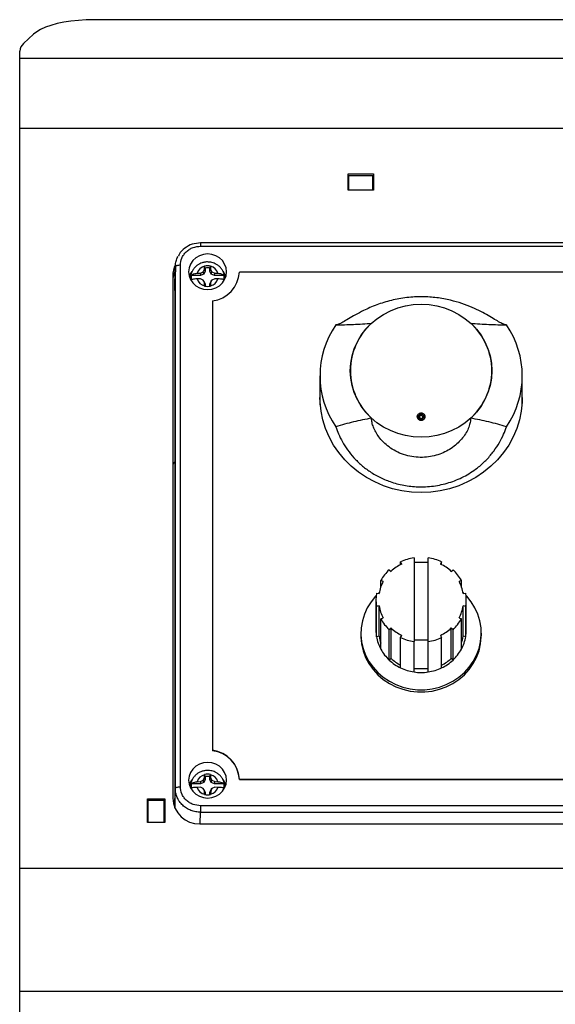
# Model space of a CAD drawing. Header units: inches. Extents: x 41.7 to 125.9, y 54.1 to 147.1.
# Tile 57 of 59: x 49.9 to 54.1, y 139.5 to 147.1. Entities that reach past the tile are written whole.
import ezdxf

# ---------------------------------------------------------------- set-up
doc = ezdxf.new("R2010")
doc.units = ezdxf.units.IN
doc.header["$LTSCALE"] = 20
doc.header["$MEASUREMENT"] = 0

msp = doc.modelspace()

# ---------------------------------------------------------------- linework, layer by layer
for p, q in [((58.8514, 147.1442), (50.5066, 147.1442)), ((50.0367, 147.0317), (49.9591, 146.9588)), ((49.929, 146.8425), (49.929, 146.9003)), ((59.429, 146.8425), (49.929, 146.8425)), ((49.929, 146.2963), (49.929, 146.8425)), ((59.429, 146.2963), (49.929, 146.2963)), ((49.929, 140.5365), (49.929, 146.2963)), ((52.4865, 145.9439), (52.684, 145.9439)), ((52.4865, 145.817), (52.4865, 145.9439)), ((52.4865, 145.9011), (52.4915, 145.9011)), ((52.4915, 145.8964), (52.4865, 145.8964)), ((52.4915, 145.9306), (52.679, 145.9306)), ((52.4915, 145.817), (52.4915, 145.9306)), ((52.679, 145.817), (52.679, 145.9306)), ((52.679, 145.9011), (52.684, 145.9011)), ((52.684, 145.8964), (52.679, 145.8964)), ((52.684, 145.9439), (52.684, 145.817)), ((52.684, 145.817), (52.4865, 145.817)), ((58.0206, 145.4067), (51.3373, 145.4067)), ((51.3373, 145.3808), (58.0206, 145.3808)), ((51.1406, 145.2248), (51.1357, 145.0399)), ((51.1357, 145.0354), (51.1405, 145.2195)), ((51.1405, 145.2195), (51.1405, 141.159)), ((51.1798, 141.1723), (51.1798, 145.2328)), ((51.3574, 145.1817), (51.3675, 145.2012)), ((51.3739, 145.1874), (51.3623, 145.1642)), ((51.3675, 145.2012), (51.368, 145.2243)), ((51.3739, 145.1874), (51.3675, 145.2012)), ((51.368, 145.2243), (51.368, 145.2254)), ((51.3739, 145.2098), (51.368, 145.2254)), ((51.3739, 145.2098), (51.3739, 145.1874)), ((51.4092, 145.2098), (51.4151, 145.2254)), ((51.4092, 145.1874), (51.4092, 145.2098)), ((51.4156, 145.2012), (51.4092, 145.1874)), ((51.4208, 145.1642), (51.4092, 145.1874)), ((51.4151, 145.2254), (51.4151, 145.2243)), ((51.4151, 145.2243), (51.4156, 145.2012)), ((51.4156, 145.2012), (51.4258, 145.1817)), ((51.1207, 145.1518), (51.1207, 141.0823)), ((51.3376, 145.1533), (51.2639, 145.1533)), ((51.3105, 145.1703), (51.3362, 145.1718)), ((51.3362, 145.1266), (51.3105, 145.126)), ((51.3362, 145.1718), (51.3574, 145.1817)), ((51.3362, 145.1718), (51.3376, 145.1533)), ((51.3574, 145.1174), (51.3362, 145.1266)), ((51.3623, 145.1642), (51.3376, 145.1533)), ((51.3623, 145.1642), (51.3574, 145.1817)), ((51.3675, 145.0972), (51.3574, 145.1174)), ((51.3623, 145.1093), (51.3574, 145.1174)), ((51.4258, 145.1174), (51.4156, 145.0972)), ((51.4208, 145.1642), (51.4258, 145.1817)), ((51.4455, 145.1533), (51.4208, 145.1642)), ((51.4208, 145.1093), (51.4258, 145.1174)), ((51.4258, 145.1817), (51.4469, 145.1718)), ((51.4469, 145.1266), (51.4258, 145.1174)), ((51.4455, 145.1533), (51.4469, 145.1718)), ((51.5192, 145.1533), (51.4455, 145.1533)), ((51.4469, 145.1718), (51.4726, 145.1703)), ((51.4726, 145.126), (51.4469, 145.1266)), ((57.7188, 145.1794), (51.6391, 145.1794)), ((51.1357, 145.0354), (51.1357, 141.0087)), ((51.3623, 145.1093), (51.3739, 145.0861)), ((51.368, 145.0721), (51.3675, 145.0972)), ((51.3675, 145.0972), (51.3739, 145.0861)), ((51.368, 145.0709), (51.368, 145.0721)), ((51.3739, 145.0861), (51.3739, 145.0695)), ((51.4092, 145.0861), (51.4208, 145.1093)), ((51.4092, 145.0861), (51.4156, 145.0972)), ((51.4092, 145.0695), (51.4092, 145.0861)), ((51.4156, 145.0972), (51.4151, 145.0721)), ((51.4151, 145.0721), (51.4151, 145.0709)), ((51.429, 144.9552), (51.429, 141.4568)), ((52.2666, 144.3712), (52.2666, 144.2029)), ((53.8414, 144.2029), (53.8414, 144.3712)), ((52.2666, 144.2029), (52.2666, 144.1457)), ((53.8414, 144.1457), (53.8414, 144.2029)), ((51.1297, 143.6938), (51.1207, 143.6848)), ((51.1357, 143.6994), (51.1297, 143.6938)), ((52.9034, 142.9063), (52.8944, 142.923)), ((52.8944, 142.9017), (52.8944, 142.923)), ((52.999, 142.9549), (52.999, 142.3023)), ((53.109, 142.919), (52.999, 142.919)), ((53.109, 142.3023), (53.109, 142.9549)), ((53.2136, 142.923), (53.2045, 142.9063)), ((53.2136, 142.9017), (53.2136, 142.923)), ((52.8054, 142.8622), (52.8195, 142.849)), ((53.2884, 142.849), (53.3026, 142.8622)), ((52.7585, 142.7701), (52.7407, 142.7786)), ((52.7407, 142.7308), (52.7407, 142.7786)), ((53.3672, 142.7786), (53.3494, 142.7701)), ((53.3672, 142.7308), (53.3672, 142.7786)), ((52.7067, 142.6803), (52.7265, 142.6774)), ((52.7277, 142.6841), (52.7213, 142.6782)), ((53.3867, 142.6782), (53.3802, 142.6841)), ((53.3815, 142.6774), (53.4012, 142.6803)), ((52.7024, 142.6286), (52.7024, 142.3924)), ((53.4055, 142.3924), (53.4055, 142.6286)), ((52.7265, 142.5799), (52.7067, 142.577)), ((52.7067, 142.3408), (52.7067, 142.577)), ((52.7265, 142.3437), (52.7265, 142.5799)), ((53.4012, 142.577), (53.3815, 142.5799)), ((53.3815, 142.3437), (53.3815, 142.5799)), ((53.4012, 142.3408), (53.4012, 142.577)), ((52.7407, 142.4787), (52.7585, 142.4872)), ((52.7407, 142.2425), (52.7407, 142.4787)), ((53.3494, 142.4872), (53.3672, 142.4787)), ((53.3672, 142.2425), (53.3672, 142.4787)), ((52.5852, 142.3679), (52.5852, 142.3508)), ((52.8195, 142.4083), (52.8054, 142.395)), ((52.8054, 142.1588), (52.8054, 142.395)), ((52.8195, 142.1721), (52.8195, 142.4083)), ((52.8944, 142.3343), (52.9034, 142.351)), ((53.2045, 142.351), (53.2136, 142.3343)), ((53.3026, 142.395), (53.2884, 142.4083)), ((53.2884, 142.1721), (53.2884, 142.4083)), ((53.3026, 142.1588), (53.3026, 142.395)), ((53.5227, 142.3508), (53.5227, 142.3679)), ((52.7265, 142.3437), (52.7067, 142.3408)), ((52.8944, 142.0981), (52.8944, 142.3343)), ((52.999, 142.317), (53.109, 142.317)), ((52.999, 142.0661), (52.999, 142.3023)), ((53.109, 142.0661), (53.109, 142.3023)), ((53.2136, 142.0981), (53.2136, 142.3343)), ((53.4012, 142.3408), (53.3815, 142.3437)), ((52.8195, 142.1721), (52.8054, 142.1588)), ((53.3026, 142.1588), (53.2884, 142.1721)), ((53.109, 142.0914), (52.999, 142.0914)), ((51.429, 141.4568), (51.429, 141.4533)), ((51.3105, 141.2118), (51.3362, 141.2132)), ((51.3362, 141.2132), (51.3574, 141.2231)), ((51.3362, 141.2132), (51.3376, 141.1948)), ((51.3623, 141.2057), (51.3376, 141.1948)), ((51.3574, 141.2231), (51.3675, 141.2427)), ((51.3623, 141.2057), (51.3574, 141.2231)), ((51.3739, 141.2289), (51.3623, 141.2057)), ((51.3675, 141.2427), (51.368, 141.2658)), ((51.3739, 141.2289), (51.3675, 141.2427)), ((51.368, 141.2658), (51.368, 141.2669)), ((51.3739, 141.2512), (51.368, 141.2669)), ((51.3739, 141.2512), (51.3739, 141.2289)), ((51.4092, 141.2512), (51.4151, 141.2669)), ((51.4092, 141.2289), (51.4092, 141.2512)), ((51.4156, 141.2427), (51.4092, 141.2289)), ((51.4208, 141.2057), (51.4092, 141.2289)), ((51.4151, 141.2669), (51.4151, 141.2658)), ((51.4151, 141.2658), (51.4156, 141.2427)), ((51.4156, 141.2427), (51.4257, 141.2231)), ((51.4208, 141.2057), (51.4257, 141.2231)), ((51.4455, 141.1948), (51.4208, 141.2057)), ((51.4257, 141.2231), (51.4469, 141.2133)), ((51.4455, 141.1948), (51.4469, 141.2133)), ((51.4469, 141.2133), (51.4726, 141.2118)), ((51.6391, 141.2326), (51.6391, 141.2292)), ((51.6391, 141.2326), (57.7188, 141.2326)), ((51.6391, 141.2292), (57.7188, 141.2292)), ((51.1367, 141.0064), (51.1405, 141.159)), ((51.3376, 141.1948), (51.2639, 141.1948)), ((51.3362, 141.168), (51.3106, 141.1675)), ((51.3574, 141.1589), (51.3362, 141.168)), ((51.3675, 141.1386), (51.3574, 141.1589)), ((51.3624, 141.1507), (51.3574, 141.1589)), ((51.3624, 141.1507), (51.3739, 141.1275)), ((51.368, 141.1135), (51.3675, 141.1386)), ((51.3675, 141.1386), (51.3739, 141.1275)), ((51.3739, 141.1275), (51.3739, 141.1109)), ((51.4093, 141.1275), (51.4208, 141.1507)), ((51.4093, 141.1275), (51.4157, 141.1386)), ((51.4093, 141.1109), (51.4093, 141.1275)), ((51.4157, 141.1386), (51.4152, 141.1135)), ((51.4258, 141.1589), (51.4157, 141.1386)), ((51.4208, 141.1507), (51.4258, 141.1589)), ((51.4469, 141.168), (51.4258, 141.1589)), ((51.5192, 141.1948), (51.4455, 141.1948)), ((51.4726, 141.1675), (51.4469, 141.168)), ((50.924, 141.0786), (51.059, 141.0786)), ((50.924, 140.893), (50.924, 141.0786)), ((51.054, 141.0654), (50.929, 141.0654)), ((50.929, 140.893), (50.929, 141.0654)), ((51.054, 140.893), (51.054, 141.0654)), ((51.059, 141.0786), (51.059, 140.893)), ((51.3681, 141.1123), (51.368, 141.1135)), ((51.4152, 141.1135), (51.4151, 141.1123)), ((50.924, 141.0359), (50.929, 141.0359)), ((51.054, 141.0359), (51.059, 141.0359)), ((51.0565, 140.893), (51.0565, 141.0359)), ((51.3351, 140.8832), (51.3373, 140.974)), ((58.0206, 141.0244), (51.3373, 141.0244)), ((51.3373, 140.974), (58.0206, 140.974)), ((51.059, 140.893), (50.924, 140.893)), ((51.3325, 140.8832), (58.0254, 140.8832)), ((59.429, 140.5365), (49.929, 140.5365)), ((49.929, 139.5776), (49.929, 140.5365)), ((59.429, 139.5776), (49.929, 139.5776)), ((49.929, 139.2509), (49.929, 139.5776))]:
    msp.add_line(p, q)
at = {"flags": 128}
for points in [[(50.5066, 147.1442), (50.4456, 147.143), (50.3856, 147.1392), (50.3274, 147.1329), (50.2718, 147.1242), (50.2198, 147.1133), (50.172, 147.1003), (50.1292, 147.0854), (50.092, 147.0689), (50.0611, 147.0509), (50.0367, 147.0317)], [(51.2439, 145.1819), (51.2476, 145.151), (51.2586, 145.1217), (51.2761, 145.0954), (51.2995, 145.0734), (51.3275, 145.0569), (51.3587, 145.0466), (51.3916, 145.0431), (51.4244, 145.0466), (51.4556, 145.0569), (51.4836, 145.0734), (51.507, 145.0954), (51.5246, 145.1217), (51.5355, 145.151), (51.5392, 145.1819), (51.5355, 145.2127), (51.5246, 145.2421), (51.507, 145.2684), (51.4836, 145.2903), (51.4556, 145.3069), (51.4244, 145.3171), (51.3916, 145.3206), (51.3587, 145.3171), (51.3275, 145.3069), (51.2995, 145.2903), (51.2761, 145.2684), (51.2586, 145.2421), (51.2476, 145.2127), (51.2439, 145.1819)], [(53.054, 143.8936), (52.9923, 143.8969), (52.9313, 143.9066), (52.8719, 143.9227), (52.8148, 143.9449), (52.7607, 143.973), (52.7103, 144.0066), (52.6642, 144.0453), (52.623, 144.0887), (52.5873, 144.136), (52.5574, 144.1869), (52.5337, 144.2405), (52.5166, 144.2963), (52.5063, 144.3536), (52.5028, 144.4116), (52.5063, 144.4696), (52.5166, 144.5268), (52.5337, 144.5826), (52.5574, 144.6363), (52.5873, 144.6871), (52.623, 144.7345), (52.6642, 144.7778), (52.7103, 144.8165), (52.7607, 144.8501), (52.8148, 144.8782), (52.8719, 144.9005), (52.9313, 144.9165), (52.9923, 144.9263), (53.054, 144.9295), (53.1157, 144.9263), (53.1766, 144.9165), (53.236, 144.9005), (53.2931, 144.8782), (53.3472, 144.8501), (53.3976, 144.8165), (53.4437, 144.7778), (53.4849, 144.7345), (53.5207, 144.6871), (53.5506, 144.6363), (53.5742, 144.5826), (53.5913, 144.5268), (53.6017, 144.4696), (53.6052, 144.4116), (53.6017, 144.3536), (53.5913, 144.2963), (53.5742, 144.2405), (53.5506, 144.1869), (53.5207, 144.136), (53.4849, 144.0887), (53.4437, 144.0453), (53.3976, 144.0066), (53.3472, 143.973), (53.2931, 143.9449), (53.236, 143.9227), (53.1766, 143.9066), (53.1157, 143.8969), (53.054, 143.8936)], [(53.054, 143.463), (52.9791, 143.4663), (52.905, 143.4763), (52.8321, 143.4929), (52.7613, 143.516), (52.6932, 143.5452), (52.6283, 143.5804), (52.5672, 143.6213), (52.5106, 143.6674), (52.4589, 143.7183), (52.4126, 143.7737), (52.3721, 143.8329), (52.3377, 143.8955), (52.3099, 143.9609), (52.2888, 144.0284), (52.2746, 144.0976), (52.2675, 144.1677), (52.2666, 144.2029)], [(53.054, 143.463), (52.9791, 143.4663), (52.905, 143.4763), (52.8321, 143.4929), (52.7613, 143.516), (52.6932, 143.5452), (52.6283, 143.5804), (52.5672, 143.6213), (52.5106, 143.6674), (52.4589, 143.7183), (52.4126, 143.7737), (52.3721, 143.8329), (52.3377, 143.8955), (52.3099, 143.9609), (52.2888, 144.0284), (52.2746, 144.0976), (52.2675, 144.1677), (52.2666, 144.2029)], [(53.8414, 144.2029), (53.8405, 144.1677), (53.8334, 144.0976), (53.8192, 144.0284), (53.7981, 143.9609), (53.7702, 143.8955), (53.7359, 143.8329), (53.6954, 143.7737), (53.6491, 143.7183), (53.5973, 143.6674), (53.5407, 143.6213), (53.4797, 143.5804), (53.4148, 143.5452), (53.3466, 143.516), (53.2758, 143.4929), (53.203, 143.4763), (53.1288, 143.4663), (53.054, 143.463)], [(53.8414, 144.2029), (53.8405, 144.1677), (53.8334, 144.0976), (53.8192, 144.0284), (53.7981, 143.9609), (53.7702, 143.8955), (53.7359, 143.8329), (53.6954, 143.7737), (53.6491, 143.7183), (53.5973, 143.6674), (53.5407, 143.6213), (53.4797, 143.5804), (53.4148, 143.5452), (53.3466, 143.516), (53.2758, 143.4929), (53.203, 143.4763), (53.1288, 143.4663), (53.054, 143.463)], [(52.7041, 142.661), (52.6993, 142.6559), (52.6643, 142.6126), (52.6352, 142.5657), (52.6124, 142.5157), (52.5964, 142.4635), (52.5874, 142.4098), (52.5854, 142.3555), (52.5906, 142.3014), (52.6028, 142.2483), (52.6219, 142.197), (52.6476, 142.1484), (52.6794, 142.103), (52.717, 142.0617), (52.7596, 142.025), (52.8068, 141.9936), (52.8577, 141.9678), (52.9116, 141.9482), (52.9677, 141.9349), (53.0251, 141.9282), (53.0829, 141.9282), (53.1403, 141.9349), (53.1963, 141.9482), (53.2502, 141.9678), (53.3011, 141.9936), (53.3483, 142.025), (53.391, 142.0617), (53.4285, 142.103), (53.4604, 142.1484), (53.486, 142.197), (53.5051, 142.2483), (53.5174, 142.3014), (53.5225, 142.3555), (53.5206, 142.4098), (53.5115, 142.4635), (53.4955, 142.5157), (53.4728, 142.5657), (53.4437, 142.6126), (53.4086, 142.6559), (53.4038, 142.661)], [(52.5852, 142.3508), (52.5854, 142.3384), (52.5906, 142.2843), (52.6028, 142.2312), (52.6219, 142.1799), (52.6476, 142.1313), (52.6794, 142.0859), (52.717, 142.0446), (52.7596, 142.0079), (52.8068, 141.9765), (52.8577, 141.9507), (52.9116, 141.9311), (52.9677, 141.9178), (53.0251, 141.9111), (53.0829, 141.9111), (53.1403, 141.9178), (53.1963, 141.9311), (53.2502, 141.9507), (53.3011, 141.9765), (53.3483, 142.0079), (53.391, 142.0446), (53.4285, 142.0859), (53.4604, 142.1313), (53.486, 142.1799), (53.5051, 142.2312), (53.5174, 142.2843), (53.5225, 142.3384), (53.5227, 142.3508)], [(51.2439, 141.2233), (51.2476, 141.1924), (51.2586, 141.1631), (51.2761, 141.1368), (51.2995, 141.1148), (51.3275, 141.0983), (51.3587, 141.0881), (51.3916, 141.0846), (51.4244, 141.0881), (51.4556, 141.0983), (51.4836, 141.1148), (51.507, 141.1368), (51.5246, 141.1631), (51.5355, 141.1924), (51.5392, 141.2233), (51.5355, 141.2542), (51.5246, 141.2835), (51.507, 141.3098), (51.4836, 141.3318), (51.4556, 141.3483), (51.4244, 141.3586), (51.3916, 141.362), (51.3587, 141.3586), (51.3275, 141.3483), (51.2995, 141.3318), (51.2761, 141.3098), (51.2586, 141.2835), (51.2476, 141.2542), (51.2439, 141.2233)]]:
    msp.add_lwpolyline(points, dxfattribs=at)
for centre, radius, start, end in [((50.0111, 146.895), 0.0823, 129.16249, 176.29117), ((51.3102, 145.1515), 0.1896, 153.35372, 179.90488), ((51.3102, 145.1088), 0.1895, 154.10631, 179.90893), ((51.3885, 145.1449), 0.082, 104.48187, 161.95649), ((51.3916, 145.1377), 0.0908, 74.97704, 105.02296), ((51.3916, 145.127), 0.0846, 77.95413, 102.04587), ((51.3946, 145.1449), 0.082, 18.04351, 75.51813), ((51.3779, 145.1138), 0.1306, 147.11453, 167.69311), ((51.3766, 145.1367), 0.1139, 171.61764, 188.38236), ((51.3885, 145.1514), 0.082, 198.04351, 255.51813), ((51.3946, 145.1514), 0.082, 284.48187, 341.95649), ((51.4012, 145.1919), 0.2382, 276.69026, 356.99174), ((51.4053, 145.1138), 0.1306, 12.30568, 32.51917), ((51.4066, 145.1367), 0.1139, 351.61764, 8.38236), ((51.3916, 145.1585), 0.0908, 254.97704, 285.02296), ((52.9703, 144.3712), 0.7035, 145.67858, 214.32142), ((53.0014, 144.4116), 0.4978, 132.00156, 227.99844), ((53.1066, 144.4116), 0.4978, 312.00156, 47.99844), ((53.1377, 144.3712), 0.7035, 325.67858, 34.32142), ((53.0226, 144.0124), 0.0424, 75.8847, 87.84873), ((53.0432, 144.0943), 0.0421, 255.86232, 267.77559), ((53.0647, 144.0943), 0.0421, 272.22441, 284.13768), ((53.0853, 144.0124), 0.0424, 92.15127, 104.1153), ((53.0462, 142.607), 0.3316, 115.5077, 133.13709), ((53.0528, 142.5913), 0.3676, 98.42335, 115.5341), ((53.0551, 142.5913), 0.3676, 64.4659, 81.57665), ((53.0617, 142.607), 0.3316, 46.86291, 64.4923), ((53.0324, 142.6199), 0.3321, 133.13227, 151.44746), ((53.0755, 142.6199), 0.3321, 28.55254, 46.86773), ((53.0209, 142.6275), 0.2986, 151.47104, 170.38102), ((53.0871, 142.6275), 0.2986, 9.61898, 28.52896), ((53.0131, 142.6286), 0.3107, 170.4263, 189.5737), ((53.0948, 142.6286), 0.3107, 350.4263, 9.5737), ((53.0209, 142.6298), 0.2986, 189.61898, 208.52896), ((53.0871, 142.6298), 0.2986, 331.47104, 350.38102), ((53.0324, 142.6374), 0.3321, 208.55254, 226.86773), ((53.0755, 142.6374), 0.3321, 313.13227, 331.44746), ((53.0133, 142.3925), 0.3109, 180.00308, 189.57191), ((53.0462, 142.6503), 0.3316, 226.86291, 244.4923), ((53.0617, 142.6503), 0.3316, 295.5077, 313.13709), ((53.0946, 142.3925), 0.3109, 350.42809, 359.99692), ((53.0189, 142.3937), 0.3166, 189.61898, 208.52896), ((53.0187, 142.393), 0.2963, 189.58158, 200.28002), ((53.0528, 142.666), 0.3676, 244.4659, 261.57665), ((53.0551, 142.666), 0.3676, 278.42335, 295.5341), ((53.0891, 142.3931), 0.2965, 339.72218, 350.41622), ((53.0891, 142.3937), 0.3166, 331.47104, 350.38102), ((53.0324, 142.4012), 0.3321, 208.55254, 226.86773), ((53.0755, 142.4012), 0.3321, 313.13227, 331.44746), ((53.0458, 142.4154), 0.3516, 226.86291, 244.4923), ((53.0459, 142.4136), 0.331, 226.85529, 242.75989), ((53.0621, 142.4136), 0.331, 297.24011, 313.14471), ((53.0622, 142.4154), 0.3516, 295.5077, 313.13709), ((53.0528, 142.4298), 0.3676, 244.4659, 261.57665), ((53.054, 142.4359), 0.3738, 261.53972, 278.46028), ((53.0551, 142.4298), 0.3676, 278.42335, 295.5341), ((51.4012, 141.2201), 0.2382, 3.00826, 83.30974), ((51.4012, 141.2167), 0.2382, 3.00826, 83.30974), ((51.3779, 141.1552), 0.1306, 147.11453, 167.69311), ((51.3885, 141.1864), 0.082, 104.50312, 161.98038), ((51.3916, 141.1792), 0.0908, 74.99829, 105.04421), ((51.3916, 141.1684), 0.0846, 77.97537, 102.06712), ((51.3946, 141.1864), 0.082, 18.0674, 75.53938), ((51.4053, 141.1552), 0.1306, 12.30568, 32.51917), ((51.3766, 141.1782), 0.1139, 171.64171, 188.40642), ((51.3885, 141.1929), 0.082, 198.0674, 255.53938), ((51.3946, 141.1929), 0.082, 284.50312, 341.98038), ((51.4066, 141.1782), 0.1139, 351.64171, 8.40642), ((51.3263, 141.0889), 0.2058, 181.83621, 271.72544), ((51.3916, 141.2), 0.0908, 254.99829, 285.04421)]:
    msp.add_arc(centre, radius, start, end)
msp.add_ellipse((51.3325, 145.0354), major_axis=(0.1969, -0.0001), ratio=0.939693, start_param=3.117607, end_param=3.142167)
for points, knots in [([(51.3373, 145.4067), (51.3151, 145.4046), (51.2704, 145.4005), (51.2123, 145.367), (51.1751, 145.3327), (51.1657, 145.3082), (51.164, 145.3037)], [0, 0, 0, 0, 0.308883, 0.619432, 0.930892, 1, 1, 1, 1]), ([(51.1798, 145.2328), (51.182, 145.2515), (51.1852, 145.2801), (51.2048, 145.3145), (51.2251, 145.3382), (51.2504, 145.3573), (51.287, 145.3758), (51.3175, 145.3788), (51.3373, 145.3808)], [0, 0, 0, 0, 0.23946, 0.368363, 0.5, 0.631637, 0.76054, 1, 1, 1, 1]), ([(51.3373, 145.4065), (51.3373, 145.4066), (51.3373, 145.4074), (51.3373, 145.4034), (51.3373, 145.3948), (51.3373, 145.3855), (51.3373, 145.3808)], [0, 0, 0, 0, 0.025613, 0.350408, 0.675204, 1, 1, 1, 1]), ([(51.1405, 145.2195), (51.1413, 145.2316), (51.1429, 145.2557), (51.1514, 145.2842), (51.1603, 145.2991), (51.1629, 145.3034)], [0, 0, 0, 0, 0.415341, 0.830678, 1, 1, 1, 1]), ([(51.5246, 145.1215), (51.5249, 145.1244), (51.5264, 145.1365), (51.5228, 145.1576), (51.5141, 145.1832), (51.5002, 145.2058), (51.4823, 145.2249), (51.4625, 145.2392), (51.4434, 145.2484), (51.4253, 145.2542), (51.4084, 145.2573), (51.3867, 145.2586), (51.3671, 145.2564), (51.3469, 145.2509), (51.3302, 145.2442), (51.3118, 145.2333), (51.2945, 145.2187), (51.2792, 145.2004), (51.2671, 145.1786), (51.2597, 145.1539), (51.2566, 145.1352), (51.258, 145.1254), (51.2581, 145.1244)], [0, 0, 0, 0, 0.020358, 0.08701, 0.149802, 0.212318, 0.274034, 0.333365, 0.383638, 0.422317, 0.466739, 0.503393, 0.574465, 0.602961, 0.650345, 0.699803, 0.753152, 0.809317, 0.867996, 0.929088, 0.992745, 1, 1, 1, 1]), ([(51.2639, 145.1533), (51.2674, 145.1562), (51.2743, 145.162), (51.2908, 145.1678), (51.3036, 145.1698), (51.3101, 145.1703), (51.3105, 145.1703)], [0, 0, 0, 0, 0.33404, 0.667942, 0.979512, 1, 1, 1, 1]), ([(51.3105, 145.126), (51.3101, 145.126), (51.303, 145.1259), (51.2894, 145.1251), (51.2733, 145.123), (51.2669, 145.121), (51.2639, 145.1201)], [0, 0, 0, 0, 0.020489, 0.362923, 0.705551, 1, 1, 1, 1]), ([(51.4726, 145.1703), (51.473, 145.1703), (51.4802, 145.1698), (51.4938, 145.1675), (51.5098, 145.1614), (51.5162, 145.1559), (51.5192, 145.1533)], [0, 0, 0, 0, 0.020489, 0.362923, 0.705551, 1, 1, 1, 1]), ([(51.5192, 145.1201), (51.5158, 145.1212), (51.5089, 145.1232), (51.4924, 145.1252), (51.4796, 145.1259), (51.473, 145.126), (51.4726, 145.126)], [0, 0, 0, 0, 0.33404, 0.667942, 0.979512, 1, 1, 1, 1]), ([(53.7171, 144.7682), (53.711, 144.769), (53.6982, 144.7707), (53.668, 144.7864), (53.6279, 144.8102), (53.5781, 144.8397), (53.5192, 144.8718), (53.4502, 144.9046), (53.3712, 144.9352), (53.2786, 144.9625), (53.176, 144.9814), (53.0611, 144.9897), (52.9417, 144.9831), (52.821, 144.9613), (52.707, 144.9253), (52.6133, 144.8846), (52.5411, 144.8461), (52.4866, 144.8141), (52.4433, 144.7884), (52.4106, 144.7709), (52.3972, 144.7691), (52.3909, 144.7682)], [0, 0, 0, 0, 0.042405, 0.088142, 0.133872, 0.179616, 0.225315, 0.271041, 0.322211, 0.373406, 0.4337, 0.494005, 0.561053, 0.628085, 0.6956, 0.763026, 0.811158, 0.85926, 0.90755, 0.955836, 1, 1, 1, 1]), ([(52.3893, 144.7678), (52.4349, 144.7688), (52.5263, 144.7706), (52.6209, 144.7779), (52.6682, 144.7815)], [0, 0, 0, 0, 0.498946, 1, 1, 1, 1]), ([(53.4397, 144.7815), (53.4869, 144.7779), (53.5814, 144.7706), (53.6729, 144.7688), (53.7187, 144.7678)], [0, 0, 0, 0, 0.4989052, 1, 1, 1, 1]), ([(52.6682, 144.0416), (52.6211, 144.0327), (52.5265, 144.0149), (52.4351, 143.988), (52.3893, 143.9745)], [0, 0, 0, 0, 0.498905, 1, 1, 1, 1]), ([(53.4397, 144.0416), (53.4391, 144.0313), (53.4378, 144.0106), (53.4264, 143.9729), (53.4071, 143.9319), (53.3792, 143.8899), (53.343, 143.8497), (53.3005, 143.8139), (53.2522, 143.7841), (53.199, 143.7604), (53.1413, 143.7441), (53.0789, 143.7357), (53.0143, 143.7368), (52.9489, 143.7478), (52.886, 143.7691), (52.829, 143.799), (52.7801, 143.8356), (52.7409, 143.875), (52.7111, 143.9153), (52.6895, 143.9543), (52.6755, 143.9909), (52.669, 144.0202), (52.6684, 144.0356), (52.6682, 144.0416)], [0, 0, 0, 0, 0.049419, 0.098818, 0.148411, 0.197982, 0.245224, 0.29247, 0.337917, 0.383379, 0.431351, 0.479334, 0.530959, 0.582576, 0.635132, 0.687662, 0.737066, 0.786459, 0.832236, 0.878025, 0.924334, 0.97066, 1, 1, 1, 1]), ([(53.0242, 144.0547), (53.0244, 144.0563), (53.0249, 144.0614), (53.0283, 144.0693), (53.0345, 144.0762), (53.0421, 144.0809), (53.0507, 144.0834), (53.0607, 144.0828), (53.07, 144.0789), (53.0775, 144.0723), (53.0824, 144.0638), (53.0833, 144.0576), (53.0837, 144.0547)], [0, 0, 0, 0, 0.053764, 0.169051, 0.283364, 0.355883, 0.464682, 0.573502, 0.682007, 0.791415, 0.902761, 1, 1, 1, 1]), ([(53.0837, 144.0547), (53.0838, 144.0546), (53.084, 144.051), (53.0831, 144.044), (53.0784, 144.0347), (53.071, 144.0276), (53.0616, 144.0234), (53.0515, 144.0225), (53.0417, 144.025), (53.0333, 144.0305), (53.0272, 144.0386), (53.0242, 144.0471), (53.0242, 144.0526), (53.0242, 144.0547)], [0, 0, 0, 0, 0.004754, 0.109898, 0.215207, 0.319746, 0.422939, 0.52483, 0.626033, 0.72743, 0.829807, 0.93355, 1, 1, 1, 1]), ([(53.0329, 144.0535), (53.0333, 144.0558), (53.034, 144.0605), (53.0379, 144.0665), (53.0432, 144.071), (53.0497, 144.0735), (53.0568, 144.0738), (53.0639, 144.0716), (53.0697, 144.067), (53.0739, 144.0607), (53.0746, 144.0559), (53.075, 144.0535)], [0, 0, 0, 0, 0.111802, 0.220781, 0.32733, 0.433704, 0.542478, 0.65528, 0.771667, 0.886621, 1, 1, 1, 1]), ([(53.075, 144.0535), (53.0749, 144.051), (53.0747, 144.0461), (53.0714, 144.0395), (53.0662, 144.0343), (53.0596, 144.0312), (53.0524, 144.0306), (53.0455, 144.0322), (53.0396, 144.0361), (53.0352, 144.0417), (53.033, 144.0478), (53.0329, 144.0519), (53.0329, 144.0535)], [0, 0, 0, 0, 0.106197, 0.212337, 0.317442, 0.42066, 0.52202, 0.622373, 0.722965, 0.824911, 0.928766, 1, 1, 1, 1]), ([(53.0664, 144.0522), (53.0661, 144.0537), (53.0657, 144.0566), (53.0632, 144.0604), (53.0597, 144.0631), (53.0556, 144.0644), (53.0515, 144.0643), (53.0477, 144.0628), (53.0445, 144.0601), (53.0423, 144.0565), (53.0418, 144.0537), (53.0416, 144.0522)], [0, 0, 0, 0, 0.116381, 0.232861, 0.348525, 0.458738, 0.564424, 0.668607, 0.774726, 0.885229, 1, 1, 1, 1]), ([(53.0416, 144.0522), (53.0416, 144.0508), (53.0417, 144.0479), (53.0437, 144.0439), (53.0468, 144.0408), (53.0507, 144.0389), (53.0549, 144.0386), (53.0589, 144.0396), (53.0624, 144.0418), (53.065, 144.0451), (53.0663, 144.0488), (53.0663, 144.0512), (53.0664, 144.0522)], [0, 0, 0, 0, 0.10655, 0.213142, 0.319509, 0.422706, 0.522732, 0.621052, 0.719796, 0.820816, 0.925012, 1, 1, 1, 1]), ([(53.7187, 143.9745), (53.6731, 143.988), (53.5816, 144.0149), (53.4871, 144.0327), (53.4397, 144.0416)], [0, 0, 0, 0, 0.498946, 1, 1, 1, 1]), ([(52.3893, 143.9745), (52.3959, 143.9563), (52.4091, 143.9199), (52.4399, 143.8581), (52.4801, 143.7946), (52.5298, 143.7325), (52.5888, 143.675), (52.6578, 143.6223), (52.7367, 143.5773), (52.8293, 143.5397), (52.932, 143.5147), (53.0469, 143.5043), (53.1662, 143.5125), (53.287, 143.5412), (53.4009, 143.5909), (53.4946, 143.6532), (53.5669, 143.7203), (53.6214, 143.7851), (53.6647, 143.8521), (53.698, 143.9175), (53.7118, 143.9556), (53.7187, 143.9745)], [0, 0, 0, 0, 0.04544, 0.090874, 0.136301, 0.181741, 0.227137, 0.272559, 0.32339, 0.374246, 0.434139, 0.494044, 0.560648, 0.627235, 0.694302, 0.76128, 0.809093, 0.856876, 0.904846, 0.952812, 1, 1, 1, 1]), ([(51.5246, 141.163), (51.5249, 141.1659), (51.5264, 141.178), (51.5228, 141.1991), (51.5141, 141.2246), (51.5002, 141.2473), (51.4823, 141.2663), (51.4625, 141.2806), (51.4434, 141.2898), (51.4253, 141.2957), (51.4084, 141.2988), (51.3867, 141.3), (51.3671, 141.2979), (51.3469, 141.2924), (51.3302, 141.2857), (51.3118, 141.2747), (51.2945, 141.2602), (51.2792, 141.2418), (51.2671, 141.22), (51.2597, 141.1954), (51.2566, 141.1767), (51.258, 141.1668), (51.2581, 141.1658)], [0, 0, 0, 0, 0.020246, 0.086905, 0.149704, 0.212228, 0.273951, 0.333289, 0.383568, 0.42225, 0.466678, 0.503336, 0.574416, 0.602915, 0.650304, 0.699769, 0.753124, 0.809295, 0.86798, 0.92908, 0.992744, 1, 1, 1, 1]), ([(51.2639, 141.1948), (51.2674, 141.1976), (51.2743, 141.2034), (51.2907, 141.2092), (51.3036, 141.2113), (51.3101, 141.2117), (51.3105, 141.2118)], [0, 0, 0, 0, 0.33404, 0.667942, 0.979512, 1, 1, 1, 1]), ([(51.4726, 141.2118), (51.473, 141.2118), (51.4802, 141.2113), (51.4937, 141.209), (51.5098, 141.2029), (51.5162, 141.1974), (51.5192, 141.1948)], [0, 0, 0, 0, 0.020489, 0.362923, 0.705551, 1, 1, 1, 1]), ([(51.3373, 140.974), (51.3244, 140.9747), (51.2987, 140.9761), (51.2615, 140.9871), (51.2273, 141.0042), (51.1972, 141.0274), (51.1726, 141.0556), (51.1544, 141.0878), (51.1427, 141.1227), (51.1412, 141.1469), (51.1405, 141.159)], [0, 0, 0, 0, 0.125001, 0.250002, 0.375001, 0.5, 0.624999, 0.749998, 0.874999, 1, 1, 1, 1]), ([(51.3373, 141.0244), (51.3175, 141.0263), (51.287, 141.0294), (51.2504, 141.0478), (51.2251, 141.0669), (51.2048, 141.0906), (51.1852, 141.1251), (51.182, 141.1537), (51.1798, 141.1723)], [0, 0, 0, 0, 0.23946, 0.368363, 0.5, 0.631637, 0.76054, 1, 1, 1, 1]), ([(51.3106, 141.1675), (51.3101, 141.1675), (51.303, 141.1673), (51.2894, 141.1665), (51.2733, 141.1644), (51.2669, 141.1624), (51.2639, 141.1616)], [0, 0, 0, 0, 0.020489, 0.362923, 0.705551, 1, 1, 1, 1]), ([(51.5192, 141.1616), (51.5158, 141.1627), (51.5089, 141.1647), (51.4924, 141.1666), (51.4796, 141.1674), (51.473, 141.1675), (51.4726, 141.1675)], [0, 0, 0, 0, 0.3340403, 0.6679416, 0.9795117, 1, 1, 1, 1])]:
    msp.add_open_spline(points, degree=3, knots=knots)
for points in [[(51.1798, 145.2328), (51.1747, 145.2326), (51.1645, 145.2322), (51.1515, 145.2292), (51.1424, 145.2247), (51.1411, 145.2212), (51.1405, 145.2195)], [(51.1405, 141.159), (51.1411, 141.1607), (51.1424, 141.1642), (51.1515, 141.1686), (51.1645, 141.1717), (51.1747, 141.1721), (51.1798, 141.1723)], [(51.3373, 141.0244), (51.3373, 141.0193), (51.3373, 141.0093), (51.3373, 140.994), (51.3373, 140.981), (51.3373, 140.9764), (51.3373, 140.974)]]:
    msp.add_open_spline(points, degree=3)

doc.saveas('drawing.dxf')
